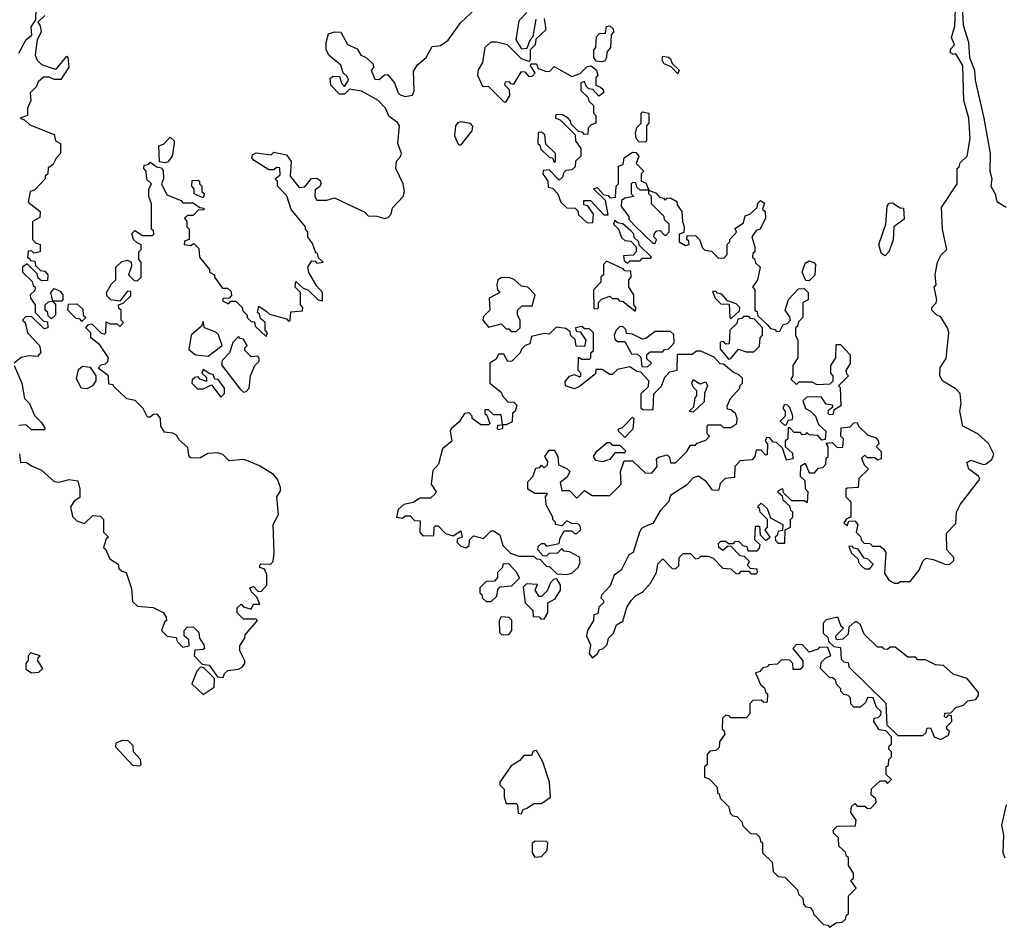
# Model space of a CAD drawing. Extents: x 2789571 to 2951634, y 860514 to 1033803.
# Tile 28 of 102: x 2853649 to 2857547, y 961000 to 964595. Entities that reach past the tile are written whole.
import ezdxf

# ---------------------------------------------------------------- set-up
doc = ezdxf.new("R2010")
doc.units = 0

msp = doc.modelspace()

# ---------------------------------------------------------------- linework, layer by layer
at = {"layer": '0CON05XD'}
for points in [[(2855002.3, 964312.3), (2854955, 964320), (2854935, 964300), (2854915, 964300), (2854880, 964335), (2854878.3, 964361.7), (2854888.3, 964371.7), (2854915, 964370), (2854923, 964343), (2854935, 964330), (2854950, 964355), (2854945, 964370), (2854930, 964385), (2854920, 964415), (2854873.6, 964453.6), (2854862.5, 964475), (2854862.5, 964505), (2854871.7, 964538.3), (2854895, 964547.5), (2854920, 964545), (2854947, 964497), (2854985, 964480), (2855000, 964455), (2855020, 964445), (2855048.3, 964418.3), (2855050, 964405), (2855040, 964395), (2855055, 964360), (2855071.7, 964358.3), (2855093, 964377), (2855105, 964377.5), (2855133.3, 964345), (2855146.7, 964305), (2855155, 964296.7), (2855175, 964291.2), (2855203.6, 964296.4), (2855211.2, 964315), (2855208.3, 964391.7), (2855223.6, 964416.4), (2855257.5, 964445), (2855281.7, 964488.3), (2855315, 964492.5), (2855345, 964513.3), (2855395.8, 964584.2), (2855475, 964657.5)], [(2853645, 964462.5), (2853673.8, 964516.2), (2853696.4, 964533.6), (2853693.6, 964566.4), (2853712.5, 964595), (2853714.2, 964635.8)], [(2855657, 964623), (2855625, 964590), (2855612.5, 964515), (2855635, 964480), (2855658.3, 964481.7), (2855670, 964515), (2855681.7, 964528.3), (2855693, 964597)], [(2856700, 962585), (2856700, 962615), (2856710, 962625), (2856710, 962645), (2856701.7, 962651.7), (2856698.3, 962668.3), (2856671.7, 962691.7), (2856668.3, 962708.3), (2856651.7, 962721.7), (2856651.7, 962728.3), (2856668.3, 962738.3), (2856671.7, 962721.7), (2856705, 962690), (2856755, 962690), (2856767.5, 962682.5), (2856770, 962725), (2856760, 962735), (2856758.3, 962768.3), (2856740, 962785), (2856741.7, 962828.3), (2856758.3, 962838.3), (2856775, 962800), (2856795, 962800), (2856811.7, 962818.3), (2856828.3, 962821.7), (2856840, 962835), (2856841.7, 962858.3), (2856850, 962865), (2856850, 962905), (2856841.7, 962918.3), (2856865, 962920), (2856885, 962900), (2856908.3, 962901.7), (2856910, 962935), (2856900, 962945), (2856901.7, 962978.3), (2856937, 962983), (2856951.7, 962998.3), (2856965, 963000), (2856970, 962985), (2857005, 962950), (2857038.3, 962938.3), (2857048.3, 962928.3), (2857050, 962915), (2857040, 962905), (2857060, 962885), (2857060, 962855), (2857045, 962850), (2857035, 962860), (2857005, 962860), (2856995, 962870), (2856981.7, 962858.3), (2856991.7, 962831.7), (2857010, 962815), (2856971.7, 962778.3), (2856968.3, 962741.7), (2856925, 962740), (2856920, 962735), (2856920, 962705), (2856940, 962685), (2856940, 962625), (2856921.7, 962618.3), (2856911.7, 962601.7), (2856925, 962590), (2856931.7, 962608.3), (2856955, 962610), (2856967.5, 962595), (2856960, 962565), (2856978.3, 962548.3), (2856981.7, 962531.7), (2856991.7, 962521.7), (2857015, 962520), (2857025, 962510), (2857055, 962510), (2857069.3, 962499.3), (2857077.5, 962485), (2857072.5, 962402.5), (2857090, 962375), (2857113, 962363), (2857127, 962363), (2857135, 962370), (2857175, 962370), (2857210, 962415), (2857225, 962450), (2857238.3, 962461.7), (2857265, 962457.5), (2857315, 962437.5), (2857331.7, 962438.3), (2857347, 962453), (2857347.5, 962465), (2857320, 962495), (2857318.3, 962561.7), (2857355, 962600), (2857357.5, 962645), (2857373.8, 962676.2), (2857450, 962775), (2857445, 962787.5), (2857406.7, 962815), (2857398.3, 962841.7), (2857415, 962850), (2857465, 962833.8), (2857475, 962836.2), (2857497.3, 962852.7), (2857505.9, 962874.1), (2857485, 962916.7), (2857442.5, 962955), (2857383.3, 962985), (2857371.2, 963045), (2857376.7, 963075), (2857372.5, 963115), (2857355, 963132.5), (2857303.6, 963163.6), (2857292.5, 963185), (2857293, 963217), (2857316.4, 963253.6), (2857327.5, 963355), (2857322.5, 963375), (2857295, 963420), (2857280, 963425), (2857260, 963445), (2857260, 963455), (2857277, 963473), (2857280, 963485), (2857270, 963535), (2857277.5, 963545), (2857273.3, 963585), (2857282.5, 963635), (2857296.7, 963663.3), (2857320, 963685), (2857302.5, 963765), (2857298.3, 963851.7), (2857360, 963945), (2857360, 964005), (2857368.3, 964011.7), (2857371.7, 964028.3), (2857400, 964055), (2857412.5, 964125), (2857406.7, 964205), (2857387.5, 964275), (2857383, 964413), (2857355, 964460), (2857345, 964457.5), (2857332.5, 964465), (2857335, 964480), (2857350, 964495), (2857338, 964525), (2857350.7, 964569.3), (2857353.6, 964636.4)], [(2857382, 964625), (2857383.9, 964573.9), (2857405.9, 964505.9), (2857408.8, 964445), (2857428.8, 964395), (2857431.2, 964355), (2857466.7, 964205), (2857491.4, 964065), (2857490, 963995), (2857498.1, 963965), (2857493.3, 963935), (2857511.2, 963905), (2857517.5, 963875), (2857555, 963852.5)], [(2853748.3, 964611.7), (2853720, 964585), (2853730, 964570), (2853733.3, 964545), (2853717.5, 964515), (2853710, 964455), (2853717.5, 964435), (2853735, 964417.5), (2853785, 964400), (2853795, 964400), (2853835, 964450), (2853840, 964445), (2853843, 964407), (2853811.7, 964358.3), (2853785, 964357.5), (2853765, 964367.5), (2853743.3, 964366.7), (2853721.7, 964348.3), (2853715, 964330), (2853690, 964305), (2853692.5, 964275), (2853680, 964245), (2853680, 964215), (2853650, 964205), (2853668.3, 964198.3), (2853688.3, 964178.3), (2853785, 964140), (2853790, 964115), (2853810, 964105), (2853810, 964065), (2853793, 964047), (2853780, 964020), (2853761.7, 964008.3), (2853760, 963985), (2853750, 963975), (2853750, 963965), (2853708.3, 963921.7), (2853690, 963915), (2853681.7, 963871.7), (2853730, 963835), (2853728.3, 963811.7), (2853700, 963795), (2853700, 963725), (2853711.7, 963711.7), (2853730, 963705), (2853730, 963675), (2853705, 963670), (2853695, 963680), (2853681.7, 963678.3), (2853680, 963655), (2853688.3, 963648.3), (2853691.7, 963641.7), (2853708.3, 963638.3), (2853711.7, 963621.7), (2853731.7, 963601.7), (2853748.3, 963598.3), (2853760, 963585), (2853758.3, 963561.7), (2853735, 963560), (2853721.7, 963571.7), (2853718.3, 963588.3), (2853678.3, 963628.3), (2853660, 963615), (2853660, 963595), (2853698.3, 963558.3), (2853701.7, 963541.7), (2853710, 963535), (2853708.3, 963521.7), (2853690, 963505), (2853691.7, 963491.7), (2853710, 963465), (2853710, 963435), (2853741.7, 963401.7), (2853758.3, 963398.3), (2853760, 963375), (2853745, 963370), (2853695, 963420), (2853671.7, 963418.3), (2853660, 963405), (2853670, 963395), (2853680, 963355), (2853727.5, 963305), (2853733, 963277), (2853719.3, 963260.7), (2853685, 963263.3), (2853655, 963256.7), (2853627.5, 963235)], [(2855725, 964600), (2855732.5, 964555), (2855691.7, 964518.3), (2855690, 964495), (2855670, 964475), (2855670, 964435), (2855665, 964430), (2855635, 964440), (2855580, 964495), (2855536.4, 964506.4), (2855514, 964506), (2855490, 964485), (2855481.2, 964425), (2855464.1, 964395.9), (2855462, 964375), (2855481.7, 964331.7), (2855505, 964330), (2855565, 964270), (2855575, 964270), (2855590, 964295), (2855587.5, 964317.5), (2855570, 964335), (2855571.7, 964348.3), (2855585, 964350), (2855591.7, 964341.7), (2855605, 964340), (2855635, 964390), (2855648.3, 964388.3), (2855665, 964370), (2855678.3, 964371.7), (2855690, 964385), (2855670, 964415), (2855675, 964420), (2855695, 964420), (2855701.7, 964401.7), (2855735, 964390), (2855748.3, 964391.7), (2855765, 964410), (2855835, 964370), (2855868.3, 964381.7), (2855895, 964410), (2855911.7, 964411.7), (2855932.5, 964395), (2855937.5, 964375), (2855930, 964365), (2855930, 964335), (2855948.3, 964328.3), (2855958.3, 964318.3), (2855960, 964305), (2855941.7, 964291.7), (2855918.3, 964318.3), (2855901.7, 964321.7), (2855891.7, 964331.7), (2855885, 964350), (2855870, 964345), (2855870, 964315), (2855898.3, 964288.3), (2855901.7, 964271.7), (2855920, 964255), (2855920, 964225), (2855930, 964215), (2855930, 964185), (2855911.7, 964178.3), (2855900, 964165), (2855898.3, 964141.7), (2855885, 964140), (2855878.3, 964148.3), (2855861.7, 964151.7), (2855831.7, 964181.7), (2855830, 964195), (2855820, 964205), (2855795, 964220), (2855771.7, 964218.3), (2855770, 964205), (2855788.3, 964198.3), (2855848.3, 964138.3), (2855850, 964115), (2855870, 964085), (2855870, 964055), (2855850, 964035), (2855848.3, 964011.7), (2855835, 964000), (2855811.7, 963998.3), (2855801.7, 963988.3), (2855798.3, 963971.7), (2855785, 963960), (2855745, 964000), (2855721.7, 963998.3), (2855720, 963985), (2855740, 963955), (2855741.7, 963931.7), (2855758.3, 963928.3), (2855780, 963905), (2855791.7, 963871.7), (2855815, 963850), (2855848.3, 963848.3), (2855858.3, 963838.3), (2855861.7, 963821.7), (2855895, 963790), (2855918.3, 963791.7), (2855920, 963825), (2855898.3, 963858.3), (2855881.7, 963861.7), (2855881.7, 963878.3), (2855908.3, 963878.3), (2855961.7, 963821.7), (2855978.3, 963821.7), (2855968.3, 963878.3), (2855920, 963925), (2855935, 963930), (2855961.7, 963901.7), (2855978.3, 963898.3), (2855985, 963890), (2856008.3, 963891.7), (2856010, 963935), (2856020, 963945), (2856020, 964015), (2856038.3, 964021.7), (2856041.7, 964048.3), (2856075, 964070), (2856088.3, 964068.3), (2856100, 964055), (2856090, 964025), (2856120, 963995), (2856110, 963985), (2856110, 963955), (2856128.3, 963948.3), (2856140, 963920), (2856168.3, 963908.3), (2856181.7, 963891.7), (2856198.3, 963888.3), (2856205, 963880), (2856211.7, 963888.3), (2856225, 963890), (2856250, 963875), (2856251.7, 963861.7), (2856270, 963835), (2856272.5, 963795), (2856280, 963775), (2856278.3, 963751.7), (2856260, 963745), (2856260, 963715), (2856285, 963700), (2856300, 963705), (2856298.3, 963718.3), (2856290, 963725), (2856291.7, 963738.3), (2856325, 963740), (2856340, 963725), (2856351.7, 963691.7), (2856361.7, 963681.7), (2856388.3, 963678.3), (2856415, 963650), (2856438.3, 963651.7), (2856450, 963665), (2856450, 963705), (2856460, 963715), (2856460, 963725), (2856487, 963753), (2856481.7, 963768.3), (2856515, 963790), (2856521.7, 963818.3), (2856540, 963825), (2856568.3, 963851.7), (2856571.7, 963868.3), (2856581.7, 963878.3), (2856598.3, 963868.3), (2856590, 963845), (2856600, 963835), (2856601.7, 963808.3), (2856580, 963765), (2856565, 963760), (2856547.5, 963735), (2856560, 963695), (2856560, 963675), (2856551.7, 963668.3), (2856550, 963655), (2856558.3, 963648.3), (2856561.7, 963631.7), (2856580, 963615), (2856570, 963565), (2856550, 963535), (2856560, 963525), (2856560, 963445), (2856568.3, 963438.3), (2856571.7, 963421.7), (2856608.3, 963388.3), (2856621.7, 963371.7), (2856638.3, 963368.3), (2856645, 963360), (2856658.3, 963361.7), (2856671.7, 963388.3), (2856688.3, 963391.7), (2856700, 963405), (2856698.3, 963418.3), (2856680, 963445), (2856693, 963487), (2856731.7, 963528.3), (2856755, 963530), (2856770, 963515), (2856770, 963485), (2856750, 963475), (2856750, 963415), (2856731.7, 963398.3), (2856728.3, 963381.7), (2856720, 963375), (2856720, 963345), (2856730, 963325), (2856730, 963255), (2856710, 963225), (2856710, 963185), (2856701.7, 963171.7), (2856725, 963150), (2856735, 963160), (2856785, 963160), (2856805, 963150), (2856857, 963153), (2856870, 963165), (2856870, 963185), (2856860, 963195), (2856860, 963225), (2856880, 963255), (2856881.7, 963308.3), (2856898.3, 963308.3), (2856937, 963267), (2856937, 963233), (2856920, 963205), (2856921.7, 963191.7), (2856930, 963185), (2856890, 963145), (2856897.5, 963137.5), (2856900, 963065), (2856871.7, 963048.3), (2856868.3, 963031.7), (2856855, 963030), (2856850, 963035), (2856851.7, 963048.3), (2856868.3, 963061.7), (2856868.3, 963068.3), (2856841.7, 963071.7), (2856821.7, 963101.7), (2856765, 963100), (2856750, 963085), (2856760, 963055), (2856780, 963045), (2856800, 963025), (2856811.7, 962991.7), (2856840, 962965), (2856838.3, 962931.7), (2856825, 962930), (2856808.3, 962948.3), (2856775, 962950), (2856765, 962960), (2856758.3, 962951.7), (2856745, 962950), (2856740, 962960), (2856715, 962960), (2856698.3, 962978.3), (2856691.7, 962978.3), (2856690, 962935), (2856680, 962925), (2856680, 962905), (2856708.3, 962878.3), (2856710, 962855), (2856685, 962850), (2856668.3, 962898.3), (2856645, 962920), (2856631.7, 962921.7), (2856618.3, 962938.3), (2856605, 962940), (2856600, 962925), (2856610, 962915), (2856608.3, 962871.7), (2856601.7, 962871.7), (2856585, 962890), (2856565, 962890), (2856560, 962865), (2856548.3, 962851.7), (2856501.7, 962848.3), (2856480, 962825), (2856478.3, 962781.7), (2856441.7, 962778.3), (2856421.7, 962758.3), (2856415, 962730), (2856391.7, 962731.7), (2856367.5, 962765), (2856337, 962787), (2856315, 962780), (2856289.3, 962750.7), (2856225, 962710), (2856217.5, 962685), (2856185, 962650), (2856155, 962600), (2856128.3, 962588.3), (2856110.7, 962579.3), (2856102.5, 962565), (2856077.5, 962485), (2856060, 962475), (2856030, 962415), (2856002.5, 962395), (2855987, 962353), (2855952.5, 962315), (2855950, 962305), (2855960, 962295), (2855960, 962285), (2855941.7, 962268.3), (2855938.3, 962241.7), (2855921.7, 962238.3), (2855920, 962215), (2855897.5, 962175), (2855893.3, 962155), (2855909.3, 962119.3), (2855904, 962084), (2855915, 962067.5), (2855936.4, 962083.6), (2855945, 962100), (2855957, 962103), (2855975, 962120), (2855980, 962145), (2856000, 962165), (2856011.7, 962198.3), (2856037, 962213), (2856053, 962267), (2856070, 962295), (2856087, 962313), (2856115, 962327.5), (2856146.4, 962363.6), (2856170, 962405), (2856175, 962440), (2856195, 962460), (2856231.7, 962421.7), (2856245, 962420), (2856258.3, 962431.7), (2856260, 962465), (2856275, 962480), (2856305, 962480), (2856325, 962460), (2856338.3, 962461.7), (2856345, 962470), (2856375, 962470), (2856395, 962462.5), (2856433, 962423), (2856465, 962420), (2856485, 962400), (2856498.3, 962401.7), (2856505, 962410), (2856535, 962410), (2856545, 962400), (2856565, 962400), (2856570, 962405), (2856568.3, 962418.3), (2856541.7, 962421.7), (2856530, 962435), (2856538.3, 962448.3), (2856518.3, 962468.3), (2856501.7, 962471.7), (2856465, 962510), (2856451.7, 962508.3), (2856433, 962493), (2856417.5, 962505), (2856415, 962520), (2856425, 962530), (2856445, 962530), (2856455, 962520), (2856475, 962520), (2856481.7, 962528.3), (2856495, 962530), (2856511.7, 962511.7), (2856528.3, 962508.3), (2856531.7, 962491.7), (2856568.3, 962491.7), (2856578.3, 962501.7), (2856580, 962515), (2856560, 962535), (2856561.7, 962588.3), (2856578.3, 962588.3), (2856580, 962555), (2856601.7, 962531.7), (2856620, 962545), (2856600, 962575), (2856610, 962585), (2856610, 962615), (2856580, 962645), (2856578.3, 962658.3), (2856570, 962665), (2856585, 962680), (2856608.3, 962658.3), (2856621.7, 962621.7), (2856670, 962595), (2856668.3, 962571.7), (2856651.7, 962568.3), (2856648.3, 962551.7), (2856640, 962545), (2856641.7, 962531.7), (2856651.7, 962521.7), (2856678.3, 962521.7), (2856680, 962575), (2856700, 962585)], [(2855955, 964427.5), (2855930.7, 964430.7), (2855922.5, 964445), (2855922.5, 964475), (2855930, 964485), (2855933, 964527), (2855945, 964540), (2855968.3, 964541.7), (2855971.7, 964568.3), (2855985, 964570), (2855998.3, 964558.3), (2856000, 964545), (2855990, 964535), (2855987.5, 964485), (2855973, 964467), (2855972.5, 964445), (2855965, 964432.5), (2855955, 964427.5)], [(2856255, 964380), (2856228.3, 964408.3), (2856200.7, 964420.7), (2856192.5, 964435), (2856195, 964450), (2856217, 964447), (2856225, 964440), (2856231.7, 964421.7), (2856260, 964395), (2856255, 964380)], [(2853647.5, 962875), (2853651.7, 962841.7), (2853675, 962842.5), (2853695, 962827.5), (2853735, 962811.2), (2853785, 962766.2), (2853805, 962763.8), (2853845, 962773.3), (2853878.3, 962768.3), (2853887.5, 962735), (2853887.5, 962702.5), (2853865, 962687.5), (2853850, 962665), (2853857.7, 962627.7), (2853875, 962610), (2853905, 962600), (2853938.3, 962631.7), (2853968.3, 962628.3), (2853980, 962615), (2853980, 962565), (2854000, 962545), (2853991.7, 962538.3), (2853980, 962505), (2853988.3, 962498.3), (2854005, 962460), (2854038.3, 962438.3), (2854041.7, 962421.7), (2854051.7, 962411.7), (2854070, 962405), (2854091.7, 962341.7), (2854095, 962290), (2854115, 962272.5), (2854177, 962267), (2854216.4, 962246.4), (2854228.3, 962228.3), (2854230, 962215), (2854221.7, 962208.3), (2854210, 962175), (2854233, 962153), (2854268.3, 962148.3), (2854271.7, 962131.7), (2854295, 962110), (2854320, 962115), (2854318.3, 962138.3), (2854300, 962155), (2854300, 962175), (2854311.7, 962188.3), (2854335, 962190), (2854358.3, 962168.3), (2854360, 962145), (2854378.3, 962118.3), (2854380, 962105), (2854375, 962100), (2854341.7, 962098.3), (2854340, 962075), (2854371.7, 962041.7), (2854398.3, 962038.3), (2854431.7, 961991.7), (2854455, 961990), (2854460, 962005), (2854473, 962017), (2854515, 962022.5), (2854529.3, 962030.7), (2854540, 962045), (2854540, 962055), (2854520, 962095), (2854520, 962115), (2854540, 962145), (2854541.7, 962158.3), (2854590, 962215), (2854585, 962220), (2854535, 962220), (2854510, 962245), (2854510, 962265), (2854525, 962280), (2854535, 962270), (2854565, 962260), (2854575, 962280), (2854600, 962280), (2854588.3, 962308.3), (2854565, 962330), (2854560, 962345), (2854575, 962350), (2854591.7, 962331.7), (2854605, 962330), (2854627.5, 962355), (2854627, 962397), (2854618.3, 962418.3), (2854600, 962425), (2854600, 962435), (2854605, 962440), (2854641.7, 962438.3), (2854651.7, 962448.3), (2854656.7, 962485), (2854652.5, 962595), (2854673.8, 962635), (2854667.5, 962705), (2854681.7, 962728.3), (2854681.7, 962741.7), (2854670, 962775), (2854653, 962793), (2854598.3, 962828.3), (2854555, 962846.7), (2854535, 962852.5), (2854478.3, 962848.3), (2854453, 962873), (2854435, 962880), (2854393, 962877), (2854361.7, 962858.3), (2854325, 962860), (2854318.3, 962868.3), (2854315, 962900), (2854280.7, 962930.7), (2854269.3, 962949.3), (2854255, 962957.5), (2854221.7, 962961.7), (2854207.5, 962985), (2854206.7, 963015), (2854195, 963032.5), (2854178.3, 963031.7), (2854165, 963020), (2854155, 963020), (2854137.5, 963055), (2854106.4, 963086.4), (2854073, 963093), (2854021.7, 963141.7), (2854018.3, 963148.3), (2854001.7, 963151.7), (2854000, 963185), (2853960, 963215), (2853971.7, 963228.3), (2853988.3, 963231.7), (2853998.3, 963241.7), (2854000, 963255), (2853966.7, 963306.7), (2853930, 963335), (2853930, 963355), (2853910, 963375), (2853921.7, 963388.3), (2853935, 963390), (2853970, 963355), (2853985, 963350), (2853990, 963355), (2853991.7, 963398.3), (2854005, 963390), (2854035, 963390), (2854045, 963380), (2854060, 963395), (2854050, 963405), (2854050, 963445), (2854041.7, 963451.7), (2854040, 963465), (2854058.3, 963471.7), (2854088.3, 963501.7), (2854088.3, 963518.3), (2854075, 963520), (2854045, 963480), (2854010, 963485), (2853995, 963500), (2853992.5, 963515), (2854011.7, 963548.3), (2854030, 963565), (2854030, 963615), (2854053, 963637), (2854075, 963642.5), (2854090, 963635), (2854091.7, 963618.3), (2854080, 963585), (2854101.7, 963561.7), (2854115, 963560), (2854130, 963575), (2854130, 963635), (2854120, 963645), (2854120, 963675), (2854130, 963685), (2854130, 963705), (2854115, 963710), (2854100, 963725), (2854092.5, 963747.5), (2854105, 963760), (2854135, 963740), (2854175, 963740), (2854180, 963745), (2854178.3, 963758.3), (2854170, 963765), (2854170, 963865), (2854160, 963895), (2854160, 963925), (2854170, 963945), (2854151.7, 963961.7), (2854150, 963995), (2854140, 964005), (2854141.7, 964018.3), (2854158.3, 964021.7), (2854165, 964030), (2854191.7, 964011.7), (2854208.3, 964008.3), (2854217, 963997), (2854217.5, 963965), (2854210, 963945), (2854231.7, 963901.7), (2854288.3, 963878.3), (2854295, 963870), (2854335, 963870), (2854361.7, 963851.7), (2854378.3, 963848.3), (2854378.3, 963841.7), (2854355, 963840), (2854335, 963820), (2854315, 963820), (2854301.7, 963808.3), (2854310, 963795), (2854310, 963775), (2854320, 963765), (2854320, 963725), (2854301.7, 963718.3), (2854300, 963705), (2854325, 963700), (2854338.3, 963708.3), (2854358.3, 963688.3), (2854360, 963655), (2854400, 963605), (2854400, 963595), (2854420, 963585), (2854420, 963575), (2854451.7, 963531.7), (2854471.7, 963531.7), (2854485, 963520), (2854487.5, 963502.5), (2854478.3, 963491.7), (2854455, 963490), (2854451.7, 963481.7), (2854475, 963470), (2854485, 963480), (2854505, 963480), (2854530, 963455), (2854531.7, 963441.7), (2854550, 963425), (2854550, 963415), (2854565, 963400), (2854578.3, 963398.3), (2854581.7, 963381.7), (2854625, 963340), (2854630, 963355), (2854620, 963365), (2854620, 963395), (2854601.7, 963411.7), (2854598.3, 963428.3), (2854590, 963435), (2854595, 963460), (2854625, 963440), (2854638.3, 963428.3), (2854705, 963410), (2854715, 963400), (2854720, 963405), (2854721.7, 963438.3), (2854768.3, 963441.7), (2854770, 963455), (2854760, 963465), (2854760, 963515), (2854740, 963535), (2854742.5, 963557.5), (2854771.7, 963531.7), (2854790, 963525), (2854830, 963485), (2854848.3, 963481.7), (2854847.5, 963515), (2854825, 963540), (2854793, 963593), (2854790, 963615), (2854805, 963640), (2854818.3, 963638.3), (2854825, 963630), (2854850, 963635), (2854831.7, 963651.7), (2854828.3, 963668.3), (2854821.7, 963671.7), (2854808.3, 963708.3), (2854790, 963735), (2854790, 963755), (2854780, 963765), (2854780, 963775), (2854723, 963843), (2854707, 963897), (2854670, 963935), (2854670, 963955), (2854660, 963965), (2854680, 963980), (2854678.3, 964008.3), (2854665, 964010), (2854655, 964000), (2854635, 964000), (2854577, 964037), (2854568.3, 964048.3), (2854570, 964060), (2854585, 964067.5), (2854645, 964060), (2854655, 964070), (2854705, 964060), (2854723, 964033), (2854720, 963975), (2854755, 963930), (2854777.5, 963932.5), (2854803.9, 963966.1), (2854825, 963967.5), (2854838.3, 963958.3), (2854842.5, 963945), (2854836.4, 963933.6), (2854818.3, 963921.7), (2854817.5, 963895), (2854825, 963880), (2854865, 963880), (2854895, 963890), (2855015, 963832.5), (2855028.3, 963818.3), (2855063, 963817), (2855095, 963807.5), (2855108.3, 963811.7), (2855120, 963825), (2855125, 963850), (2855167.5, 963895), (2855172.5, 963915), (2855167.5, 963945), (2855137.5, 964005), (2855140, 964035), (2855155, 964050), (2855160, 964065), (2855146.4, 964106.4), (2855152.5, 964175), (2855145, 964187.5), (2855111.2, 964211.2), (2855096.7, 964245), (2855066.4, 964276.4), (2855002.3, 964312.3)], [(2856125, 964110), (2856101.7, 964111.7), (2856090, 964125), (2856087.5, 964145), (2856091.7, 964168.3), (2856110, 964185), (2856110, 964225), (2856115, 964230), (2856140, 964225), (2856140, 964185), (2856130, 964175), (2856130, 964115), (2856125, 964110)], [(2855395, 964097.5), (2855440, 964155), (2855443, 964173), (2855433.6, 964183.6), (2855395, 964190), (2855382.9, 964187.1), (2855373.8, 964175), (2855370, 964135), (2855385, 964102.5), (2855395, 964097.5)], [(2855765, 964030), (2855770, 964035), (2855770, 964065), (2855731.7, 964101.7), (2855728.3, 964138.3), (2855715, 964150), (2855701.7, 964148.3), (2855700, 964105), (2855708.3, 964098.3), (2855711.7, 964081.7), (2855745, 964050), (2855758.3, 964048.3), (2855765, 964030)], [(2854225, 964027.5), (2854201.7, 964031.7), (2854200, 964095), (2854218.3, 964101.7), (2854245, 964130), (2854260, 964115), (2854260, 964105), (2854252.5, 964055), (2854235, 964032.5), (2854225, 964027.5)], [(2854375, 963890), (2854340, 963905), (2854340, 963925), (2854330, 963935), (2854331.7, 963958.3), (2854355, 963960), (2854360, 963955), (2854360, 963945), (2854370, 963935), (2854370, 963915), (2854380, 963905), (2854375, 963890)], [(2856165, 963710), (2856170, 963725), (2856160, 963735), (2856161.7, 963748.3), (2856171.7, 963758.3), (2856185, 963760), (2856201.7, 963741.7), (2856208.3, 963741.7), (2856220, 963755), (2856220, 963785), (2856201.7, 963801.7), (2856200, 963815), (2856150, 963865), (2856150, 963895), (2856140, 963905), (2856140, 963920), (2856105, 963920), (2856091.7, 963931.7), (2856088.3, 963948.3), (2856075, 963950), (2856070, 963945), (2856070, 963905), (2856080, 963895), (2856045, 963887.5), (2856031.7, 963878.3), (2856030, 963855), (2856060, 963815), (2856060, 963805), (2856081.7, 963781.7), (2856155, 963710), (2856165, 963710)], [(2857075, 963660), (2857060, 963670), (2857050, 963705), (2857077.5, 963785), (2857083, 963857), (2857091.7, 963868.3), (2857105, 963870), (2857135, 963850), (2857148.3, 963848.3), (2857150, 963805), (2857110, 963775), (2857107, 963723), (2857090, 963675), (2857075, 963660)], [(2856055, 963630), (2856065, 963640), (2856105, 963640), (2856115, 963650), (2856145, 963650), (2856150, 963655), (2856101.7, 963701.7), (2856100, 963715), (2856081.7, 963731.7), (2856080, 963745), (2856068.3, 963758.3), (2856037, 963787), (2856015, 963790), (2856005, 963800), (2856000, 963785), (2856020, 963765), (2856031.7, 963731.7), (2856045, 963720), (2856068.3, 963718.3), (2856090, 963695), (2856090, 963675), (2856078.3, 963661.7), (2856040, 963660), (2856041.7, 963641.7), (2856055, 963630)], [(2856775, 963560), (2856761.7, 963561.7), (2856746.7, 963595), (2856759.3, 963630.7), (2856775, 963640), (2856793.6, 963633.6), (2856800, 963625), (2856797.5, 963582.5), (2856775, 963560)], [(2856085, 963440), (2856090, 963455), (2856080, 963465), (2856080, 963505), (2856060, 963535), (2856060, 963565), (2856070, 963575), (2856068.3, 963598.3), (2856045, 963600), (2856038.3, 963608.3), (2855971.7, 963638.3), (2855960, 963625), (2855960, 963585), (2855950, 963575), (2855950, 963555), (2855920, 963525), (2855921.7, 963451.7), (2855935, 963450), (2855940, 963455), (2855940, 963475), (2855951.7, 963488.3), (2855985, 963500), (2855995, 963490), (2856015, 963490), (2856021.7, 963481.7), (2856038.3, 963478.3), (2856085, 963440)], [(2855615, 963360), (2855630, 963375), (2855630, 963405), (2855620, 963425), (2855620, 963445), (2855638.3, 963461.7), (2855678.3, 963461.7), (2855690, 963505), (2855660, 963535), (2855635, 963540), (2855605.9, 963565.9), (2855585, 963573.3), (2855555, 963572.5), (2855542.5, 963565), (2855537.5, 963545), (2855540, 963525), (2855550, 963515), (2855507.5, 963492.5), (2855510, 963445), (2855485, 963420), (2855482.5, 963405), (2855505, 963377.5), (2855555, 963390), (2855575, 963370), (2855585, 963370), (2855595, 963360), (2855615, 963360)], [(2853775, 963410), (2853761.7, 963421.7), (2853760, 963435), (2853750, 963445), (2853750, 963465), (2853763, 963477), (2853780, 963480), (2853772.5, 963515), (2853785, 963530), (2853809.3, 963519.3), (2853820, 963505), (2853820, 963485), (2853815, 963480), (2853780, 963480), (2853790, 963465), (2853790, 963425), (2853775, 963410)], [(2856465, 963410), (2856498.3, 963441.7), (2856500, 963455), (2856485, 963470), (2856451.7, 963481.7), (2856428.3, 963508.3), (2856411.7, 963511.7), (2856405, 963520), (2856391.7, 963518.3), (2856401.7, 963491.7), (2856425, 963470), (2856458.3, 963468.3), (2856460, 963415), (2856465, 963410)], [(2853895, 963400), (2853888.3, 963408.3), (2853871.7, 963411.7), (2853840, 963445), (2853841.7, 963468.3), (2853875, 963470), (2853898.3, 963448.3), (2853900, 963425), (2853910, 963415), (2853895, 963400)], [(2856455, 963250), (2856465, 963252.5), (2856495, 963290), (2856525, 963280), (2856555, 963280), (2856578.3, 963301.7), (2856580, 963335), (2856590, 963345), (2856590, 963375), (2856558.3, 963408.3), (2856541.7, 963411.7), (2856535, 963420), (2856515, 963420), (2856508.3, 963411.7), (2856491.7, 963408.3), (2856488.3, 963391.7), (2856460, 963365), (2856458.3, 963311.7), (2856445, 963310), (2856435, 963320), (2856421.7, 963318.3), (2856421.7, 963291.7), (2856455, 963250)], [(2854395, 963262.5), (2854450, 963305), (2854436.4, 963346.4), (2854425, 963357.5), (2854380, 963375), (2854375, 963400), (2854368.3, 963381.7), (2854327.5, 963345), (2854318.3, 963288.3), (2854345, 963267.5), (2854395, 963262.5)], [(2855815, 962397.5), (2855835, 962403.3), (2855860, 962425), (2855867.5, 962445), (2855865, 962466.7), (2855825, 962487.5), (2855805, 962490), (2855795, 962500), (2855778.3, 962481.7), (2855745, 962480), (2855735, 962470), (2855721.7, 962471.7), (2855700, 962495), (2855701.7, 962508.3), (2855715, 962520), (2855725, 962520), (2855735, 962510), (2855785, 962520), (2855788.3, 962541.7), (2855805, 962570), (2855835, 962570), (2855845, 962560), (2855855, 962560), (2855870, 962575), (2855868.3, 962588.3), (2855858.3, 962598.3), (2855835, 962600), (2855815, 962610), (2855795, 962590), (2855770, 962595), (2855770, 962605), (2855760, 962615), (2855760, 962625), (2855733, 962673), (2855730, 962705), (2855738.3, 962718.3), (2855688.3, 962718.3), (2855660, 962735), (2855660, 962765), (2855680, 962785), (2855691.7, 962818.3), (2855708.3, 962821.7), (2855715, 962830), (2855725, 962820), (2855738.3, 962831.7), (2855740, 962845), (2855727.5, 962865), (2855745, 962890), (2855765, 962890), (2855780, 962865), (2855781.7, 962831.7), (2855815, 962817.5), (2855827.5, 962805), (2855816.4, 962783.6), (2855788.3, 962761.7), (2855795, 962730), (2855825, 962730), (2855855, 962700), (2855885, 962730), (2855915, 962710), (2855985, 962710), (2856030, 962755), (2856027.5, 962805), (2856041.7, 962848.3), (2856075, 962847.5), (2856125, 962800), (2856151.7, 962798.3), (2856172.5, 962825), (2856170, 962855), (2856177.5, 962862.5), (2856211.7, 962871.7), (2856221.7, 962861.7), (2856225, 962840), (2856245, 962840), (2856290, 962885), (2856305, 962910), (2856325, 962910), (2856331.7, 962918.3), (2856365, 962930), (2856380, 962945), (2856370, 962955), (2856370, 962985), (2856375, 962990), (2856425, 962990), (2856435, 962980), (2856465, 962980), (2856487.5, 962995), (2856490, 963015), (2856482.5, 963035), (2856465, 963050), (2856451.7, 963051.7), (2856450, 963065), (2856462.5, 963095), (2856500, 963135), (2856500, 963145), (2856510, 963155), (2856510, 963175), (2856495, 963190), (2856475, 963197.5), (2856435, 963230), (2856421.7, 963231.7), (2856398.3, 963258.3), (2856345, 963282.5), (2856328.3, 963281.7), (2856311.7, 963268.3), (2856251.7, 963268.3), (2856250, 963205), (2856221.7, 963198.3), (2856201.7, 963178.3), (2856188.3, 963141.7), (2856158.3, 963111.7), (2856155, 963050), (2856118.3, 963048.3), (2856110, 963055), (2856110, 963115), (2856138.3, 963141.7), (2856140, 963165), (2856108.3, 963198.3), (2856091.7, 963201.7), (2856065, 963220), (2856015, 963210), (2855995, 963190), (2855985, 963190), (2855955, 963210), (2855930, 963210), (2855928.3, 963191.7), (2855865, 963142.5), (2855845, 963132.5), (2855810, 963145), (2855808.3, 963161.7), (2855825, 963182.5), (2855845, 963190), (2855865, 963180), (2855870, 963185), (2855870, 963195), (2855860, 963205), (2855861.7, 963258.3), (2855875, 963250), (2855905, 963250), (2855910, 963255), (2855910, 963275), (2855920, 963285), (2855920, 963355), (2855905, 963370), (2855885, 963370), (2855875, 963380), (2855850, 963375), (2855851.7, 963361.7), (2855868.3, 963358.3), (2855890, 963325), (2855885, 963300), (2855851.7, 963301.7), (2855848.3, 963328.3), (2855830, 963345), (2855828.3, 963358.3), (2855811.7, 963371.7), (2855772.5, 963377.5), (2855745, 963350), (2855725, 963352.5), (2855675, 963340), (2855668.3, 963311.7), (2855650, 963305), (2855635, 963290), (2855630, 963275), (2855597, 963243), (2855581.7, 963241.7), (2855565, 963270), (2855545, 963270), (2855535, 963250), (2855510, 963235), (2855510, 963155), (2855555, 963120), (2855560, 963105), (2855581.7, 963081.7), (2855605, 963080), (2855617.5, 963067.5), (2855610, 963045), (2855600, 963035), (2855598.3, 963001.7), (2855575, 962990), (2855560, 962990), (2855560, 962975), (2855545, 962970), (2855540, 962975), (2855541.7, 962988.3), (2855560, 962990), (2855555, 963030), (2855525, 963030), (2855505, 963050), (2855490, 963050), (2855490, 963035), (2855498.3, 963028.3), (2855510, 962995), (2855505, 962990), (2855475, 962990), (2855440, 963015), (2855440, 963025), (2855428.3, 963038.3), (2855410, 963035), (2855388.3, 963001.7), (2855357.5, 962975), (2855352.5, 962965), (2855360, 962925), (2855322.5, 962895), (2855307.5, 962835), (2855285, 962810), (2855277.5, 962755), (2855297.5, 962725), (2855292.5, 962715), (2855275, 962700), (2855235, 962700), (2855207, 962683), (2855170, 962675), (2855147.5, 962655), (2855140, 962625), (2855165, 962620), (2855175, 962630), (2855195, 962630), (2855211.7, 962611.7), (2855235, 962610), (2855232.5, 962565), (2855245, 962550), (2855288.3, 962551.7), (2855290, 962585), (2855295, 962590), (2855305, 962590), (2855335, 962560), (2855365, 962550), (2855395, 962570), (2855400, 962545), (2855381.7, 962538.3), (2855380, 962525), (2855395, 962510), (2855415, 962502.5), (2855428.3, 962511.7), (2855430, 962535), (2855445, 962550), (2855485, 962540), (2855515, 962570), (2855525, 962570), (2855550, 962555), (2855561.7, 962511.7), (2855591.7, 962481.7), (2855625, 962470), (2855685, 962470), (2855695, 962460), (2855708.3, 962458.3), (2855735, 962430), (2855748.3, 962428.3), (2855775, 962400), (2855815, 962397.5)], [(2856135, 963220), (2856150, 963235), (2856131.7, 963251.7), (2856131.7, 963268.3), (2856145, 963280), (2856195, 963280), (2856201.7, 963288.3), (2856218.3, 963291.7), (2856240, 963315), (2856238.3, 963348.3), (2856225, 963360), (2856165, 963360), (2856128.3, 963331.7), (2856115, 963330), (2856075, 963350), (2856051.7, 963351.7), (2856048.3, 963368.3), (2856038.3, 963378.3), (2856025, 963380), (2856010, 963365), (2856002.5, 963345), (2856005, 963330), (2856015, 963320), (2856045, 963320), (2856071.7, 963271.7), (2856095, 963270), (2856108.3, 963258.3), (2856111.7, 963221.7), (2856135, 963220)], [(2854535, 963120), (2854545, 963122.5), (2854557.5, 963135), (2854562.5, 963185), (2854580, 963225), (2854597, 963243), (2854597, 963253), (2854591.7, 963261.7), (2854565, 963260), (2854540, 963285), (2854540, 963295), (2854550, 963305), (2854535, 963330), (2854521.7, 963331.7), (2854515, 963340), (2854493, 963317), (2854480, 963275), (2854450, 963245), (2854448.3, 963228.3), (2854521.7, 963131.7), (2854535, 963120)], [(2853627.5, 963225), (2853656.7, 963155), (2853667.5, 963095), (2853687.5, 963075), (2853707, 963027), (2853735, 963000), (2853750, 962975), (2853745, 962970), (2853695, 962970), (2853675, 962990), (2853645, 962987.5)], [(2853915, 963133.3), (2853892.5, 963135), (2853874.1, 963174.1), (2853881.2, 963208.8), (2853897, 963223), (2853928.3, 963218.3), (2853950, 963185), (2853950, 963165), (2853937.5, 963145), (2853915, 963133.3)], [(2854445, 963100), (2854460, 963115), (2854460, 963135), (2854435, 963170), (2854421.7, 963171.7), (2854415, 963190), (2854401.7, 963191.7), (2854375, 963210), (2854370, 963195), (2854388.3, 963178.3), (2854388.3, 963161.7), (2854361.7, 963171.7), (2854355, 963180), (2854341.7, 963178.3), (2854331.7, 963168.3), (2854330, 963155), (2854353, 963133), (2854377, 963133), (2854408.3, 963148.3), (2854445, 963100)], [(2856315, 963040), (2856300, 963045), (2856318.3, 963061.7), (2856323, 963097), (2856330, 963105), (2856330, 963125), (2856315, 963140), (2856310, 963155), (2856315, 963170), (2856342.5, 963152.5), (2856365, 963160), (2856372.5, 963145), (2856360, 963115), (2856358.3, 963081.7), (2856315, 963040)], [(2856685, 962990), (2856691.7, 963008.3), (2856708.3, 963011.7), (2856710, 963025), (2856698.3, 963058.3), (2856688.3, 963068.3), (2856675, 963070), (2856670, 963055), (2856680, 963045), (2856680, 963025), (2856660, 963005), (2856675, 962990), (2856685, 962990)], [(2856045, 962940), (2856020, 962965), (2856020, 962975), (2856035, 962980), (2856075, 963020), (2856080, 963015), (2856077, 962973), (2856045, 962940)], [(2855955, 962843.3), (2855929.3, 962849.3), (2855920, 962865), (2855933.6, 962886.4), (2855975, 962920), (2855985, 962920), (2855995, 962910), (2856025, 962910), (2856047, 962887), (2856045, 962880), (2856005, 962880), (2855985, 962852.5), (2855955, 962843.3)], [(2857015, 962420), (2857028.3, 962438.3), (2857008.3, 962458.3), (2856991.7, 962461.7), (2856968.3, 962498.3), (2856951.7, 962501.7), (2856945, 962510), (2856931.7, 962508.3), (2856941.7, 962481.7), (2856968.3, 962458.3), (2856970, 962445), (2856981.7, 962431.7), (2856995, 962420), (2857015, 962420)], [(2855515, 962290), (2855538.3, 962311.7), (2855542.5, 962337.5), (2855551.7, 962348.3), (2855597, 962353), (2855627.5, 962382.5), (2855617.5, 962405), (2855585, 962440), (2855561.7, 962438.3), (2855560, 962425), (2855540, 962405), (2855540, 962385), (2855528.3, 962371.7), (2855495, 962370), (2855470, 962345), (2855470, 962325), (2855478.3, 962318.3), (2855480, 962305), (2855495, 962290), (2855515, 962290)], [(2855725, 962220), (2855740, 962245), (2855740, 962285), (2855768.3, 962301.7), (2855790, 962335), (2855790, 962355), (2855775, 962380), (2855761.7, 962378.3), (2855750, 962365), (2855737, 962333), (2855715, 962310), (2855705, 962310), (2855690, 962335), (2855698.3, 962358.3), (2855655, 962360), (2855642.5, 962347.5), (2855650, 962285), (2855680, 962255), (2855681.7, 962231.7), (2855705, 962230), (2855711.7, 962221.7), (2855725, 962220)], [(2855558.3, 962158.3), (2855585, 962160), (2855597.5, 962175), (2855597, 962217), (2855587, 962227), (2855555, 962230), (2855547.5, 962215), (2855548.3, 962168.3), (2855558.3, 962158.3)], [(2857295, 961743.3), (2857325, 961760), (2857330, 961775), (2857320, 961785), (2857320, 961795), (2857340, 961815), (2857338.3, 961838.3), (2857325, 961840), (2857315, 961830), (2857310, 961835), (2857311.7, 961848.3), (2857335, 961850), (2857355, 961870), (2857385, 961880), (2857403, 961897), (2857435, 961902.5), (2857445, 961920), (2857445, 961930), (2857400, 961985), (2857345, 962002.5), (2857307, 962037), (2857275, 962040), (2857235, 962060), (2857205, 962060), (2857195, 962070), (2857165, 962070), (2857115, 962110), (2857095, 962110), (2857085, 962100), (2857071.7, 962101.7), (2857065, 962110), (2857045, 962110), (2856991.7, 962161.7), (2856978.3, 962198.3), (2856965, 962210), (2856955, 962210), (2856931.7, 962188.3), (2856928.3, 962161.7), (2856908.3, 962141.7), (2856888.3, 962138.3), (2856881.7, 962141.7), (2856880, 962155), (2856910, 962185), (2856901.7, 962191.7), (2856888.3, 962228.3), (2856841.7, 962218.3), (2856830, 962205), (2856830, 962165), (2856848.3, 962148.3), (2856851.7, 962131.7), (2856871.7, 962111.7), (2856898.3, 962108.3), (2856901.7, 962061.7), (2856911.7, 962051.7), (2856928.3, 962048.3), (2856931.7, 962031.7), (2857078.3, 961888.3), (2857081.7, 961801.7), (2857125, 961760), (2857225, 961760), (2857238.3, 961771.7), (2857241.7, 961788.3), (2857255, 961790), (2857270, 961755), (2857295, 961743.3)], [(2856855, 961000), (2856881.7, 961018.3), (2856905, 961020), (2856918.3, 961031.7), (2856921.7, 961048.3), (2856930, 961055), (2856930, 961125), (2856960, 961155), (2856940, 961185), (2856950, 961195), (2856950, 961215), (2856930, 961245), (2856930, 961275), (2856921.7, 961281.7), (2856918.3, 961298.3), (2856891.7, 961321.7), (2856890, 961355), (2856871.7, 961371.7), (2856870, 961385), (2856885, 961400), (2856958.3, 961401.7), (2856960, 961425), (2856940, 961455), (2856941.7, 961478.3), (2856955, 961490), (2856965, 961480), (2856995, 961480), (2857005, 961470), (2857018.3, 961471.7), (2857040, 961495), (2857038.3, 961508.3), (2857020, 961525), (2857021.7, 961548.3), (2857055, 961580), (2857075, 961580), (2857085, 961570), (2857100, 961585), (2857080, 961605), (2857080, 961635), (2857088.3, 961641.7), (2857090, 961665), (2857100, 961675), (2857100, 961695), (2857090, 961705), (2857091.7, 961718.3), (2857100, 961725), (2857100, 961755), (2857078.3, 961778.3), (2857051.7, 961781.7), (2857030, 961815), (2857031.7, 961828.3), (2857048.3, 961831.7), (2857058.3, 961841.7), (2857060, 961855), (2857041.7, 961871.7), (2857028.3, 961908.3), (2857005, 961910), (2856998.3, 961891.7), (2856978.3, 961871.7), (2856951.7, 961871.7), (2856940, 961885), (2856938.3, 961908.3), (2856928.3, 961918.3), (2856911.7, 961921.7), (2856900, 961935), (2856900, 961945), (2856883, 961963), (2856878.3, 961978.3), (2856868.3, 961988.3), (2856855, 961990), (2856820, 962025), (2856821.7, 962048.3), (2856841.7, 962068.3), (2856860, 962075), (2856848.3, 962108.3), (2856815, 962110), (2856808.3, 962101.7), (2856775, 962090), (2856748.3, 962118.3), (2856725, 962120), (2856710, 962105), (2856750, 962055), (2856750, 962035), (2856738.3, 962021.7), (2856711.7, 962021.7), (2856710, 962045), (2856698.3, 962058.3), (2856665, 962060), (2856648.3, 962041.7), (2856615, 962040), (2856608.3, 962031.7), (2856591.7, 962028.3), (2856578.3, 962011.7), (2856561.7, 962008.3), (2856581.7, 961961.7), (2856598.3, 961948.3), (2856601.7, 961931.7), (2856610, 961925), (2856608.3, 961891.7), (2856595, 961890), (2856585, 961900), (2856551.7, 961898.3), (2856540, 961885), (2856540, 961845), (2856525, 961830), (2856465, 961830), (2856458.3, 961838.3), (2856445, 961840), (2856431.7, 961828.3), (2856430, 961785), (2856438.3, 961778.3), (2856440, 961765), (2856420, 961735), (2856418.3, 961711.7), (2856405, 961700), (2856381.7, 961698.3), (2856370, 961685), (2856370, 961645), (2856360, 961635), (2856360, 961595), (2856378.3, 961588.3), (2856410, 961555), (2856411.7, 961531.7), (2856418.3, 961528.3), (2856421.7, 961511.7), (2856457, 961477), (2856461.7, 961451.7), (2856471.7, 961441.7), (2856488.3, 961438.3), (2856508.3, 961418.3), (2856511.7, 961401.7), (2856541.7, 961371.7), (2856565, 961370), (2856578.3, 961358.3), (2856581.7, 961341.7), (2856590, 961335), (2856590, 961295), (2856628.3, 961258.3), (2856631.7, 961221.7), (2856651.7, 961201.7), (2856678.3, 961198.3), (2856728.3, 961148.3), (2856731.7, 961131.7), (2856750, 961115), (2856751.7, 961091.7), (2856761.7, 961081.7), (2856778.3, 961078.3), (2856788.3, 961068.3), (2856791.7, 961051.7), (2856831.7, 961011.7), (2856848.3, 961008.3), (2856855, 961000)], [(2853695, 962007.5), (2853725, 962010), (2853740, 962025), (2853720, 962055), (2853721.7, 962068.3), (2853730, 962075), (2853693, 962087), (2853682.5, 962075), (2853681.7, 962058.3), (2853672.5, 962045), (2853673, 962023), (2853695, 962007.5)], [(2854375, 961922.5), (2854418.3, 961951.7), (2854420, 961985), (2854378.3, 962028.3), (2854365, 962030), (2854350, 962015), (2854330, 961965), (2854375, 961922.5)], [(2854125, 961640), (2854130, 961645), (2854127.5, 961665), (2854100, 961695), (2854098.3, 961718.3), (2854078.3, 961738.3), (2854055, 961740), (2854030, 961730), (2854027.5, 961715), (2854095, 961642.5), (2854125, 961640)], [(2855635, 961450), (2855641.7, 961468.3), (2855655, 961470), (2855685, 961490), (2855715, 961490), (2855750, 961515), (2855746.7, 961575), (2855720, 961655), (2855695, 961700), (2855681.7, 961698.3), (2855675, 961680), (2855645, 961680), (2855629.3, 961660.7), (2855595, 961640), (2855550, 961575), (2855550, 961565), (2855567, 961547), (2855567, 961517), (2855575, 961490), (2855615, 961490), (2855620, 961485), (2855621.7, 961451.7), (2855635, 961450)], [(2857554.3, 961485), (2857535.8, 961405), (2857544.4, 961364.4), (2857540.8, 961295), (2857548.8, 961275)], [(2855688.3, 961278.3), (2855715, 961280), (2855737.5, 961305), (2855740, 961335), (2855735, 961340), (2855688.3, 961341.7), (2855678.3, 961331.7), (2855677.5, 961295), (2855688.3, 961278.3)]]:
    msp.add_lwpolyline(points, dxfattribs=at)

doc.saveas('drawing.dxf')
